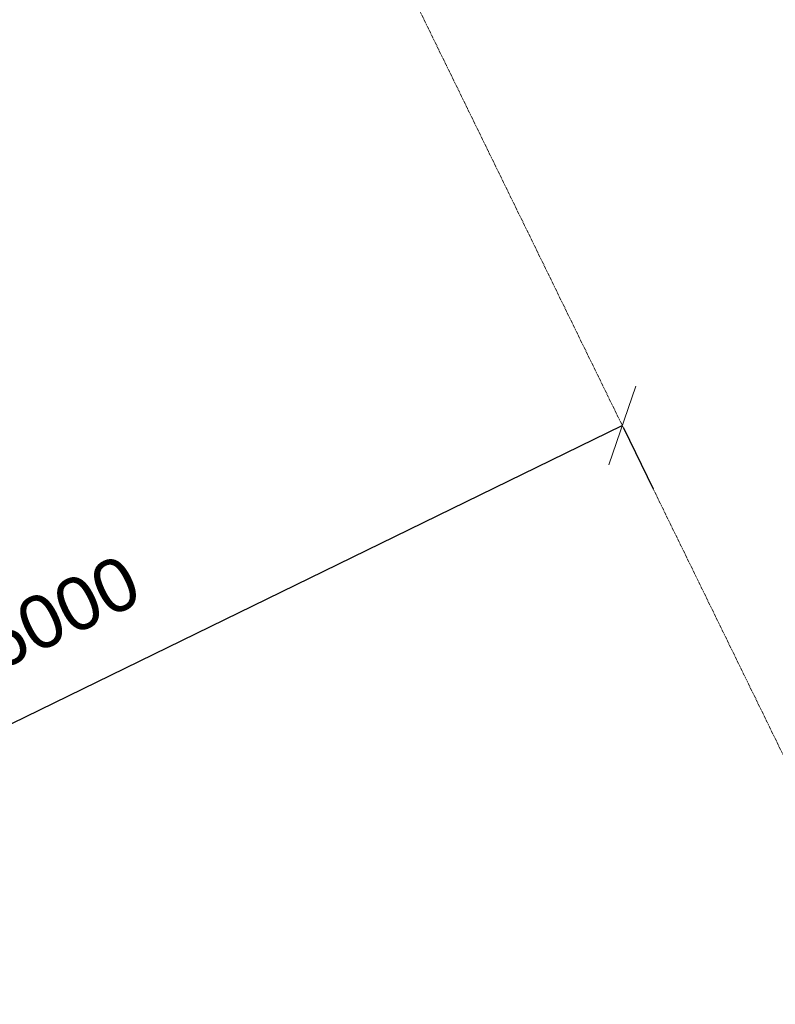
# Model space of a CAD drawing. Header units: millimetres. Extents: x -1662057 to -197461, y -941126 to 63888.
# Tile 136 of 209: x -1585921 to -1582063, y -341420 to -336391. Entities that reach past the tile are written whole.
import ezdxf

# ---------------------------------------------------------------- set-up
doc = ezdxf.new("R2010")
doc.units = ezdxf.units.MM
doc.linetypes.add('Grid Line', pattern=[22.225, 12.7, -3.175, 3.175, -3.175])
doc.layers.get('0').update_dxf_attribs({"linetype": 'CONTINUOUS'})
doc.layers.get('Defpoints').update_dxf_attribs({"linetype": 'CONTINUOUS'})
doc.layers.add('A-ANNO-DIMS', color=211, linetype='CONTINUOUS', lineweight=9)
doc.layers.add('S-GRID', color=1, linetype='CONTINUOUS', lineweight=9)
doc.styles.add('Arial_2', font='arial.ttf', dxfattribs={"height": 270})
doc.dimstyles.new('Arrow_-_2_5mm_Arial', dxfattribs={"dimscale": 304.8, "dimtxt": 275.470038, "dimasz": 0.984252, "dimexe": 1.181102, "dimexo": 0.738189, "dimgap": 0.86122, "dimtad": 1, "dimdec": 0, "dimrnd": 5, "dimzin": 0, "dimdsep": 46, "dimtxsty": 'Arial_2', "dimblk1": 'OBLIQUE', "dimblk2": 'OBLIQUE', "dimsah": 1, "dimcen": 0.09, "dimazin": 0, "dimtfac": 1, "dimtdec": 4, "dimtix": 1, "dimtmove": 0, "dimatfit": 3, "dimfxl": 1, "dimtvp": 1, "dimtfill": 1, "dimtolj": 1, "dimtzin": 0, "dimarcsym": 2})

# ---------------------------------------------------------------- blocks, each defined once
blk = doc.blocks.new('_OBLIQUE')
at = {"color": 0, "linetype": 'ByBlock'}
blk.add_line((-0.5, -0.5), (0.5, 0.5), dxfattribs=at)
blk = doc.blocks.new('*D1377')
at = {"layer": 'A-ANNO-DIMS', "color": 0, "lineweight": -2, "transparency": 16777216}
for p, q in [((-1588236.1, -341096.4), (-1582844.5, -338463.7)), ((-1582838.8, -338475.3), (-1582686.5, -338787.2)), ((-1588230.4, -341107.9), (-1588078.1, -341419.9))]:
    blk.add_line(p, q, dxfattribs=at)
at = {"layer": 'Defpoints', "color": 0, "transparency": 16777216}
for p in [(-1582937.5, -338273.1), (-1582844.5, -338463.7), (-1588329.1, -340905.7)]:
    blk.add_point(p, dxfattribs=at)
at = {"layer": 'A-ANNO-DIMS', "color": 0, "lineweight": -2, "transparency": 16777216, "xscale": 299.9999999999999, "yscale": 299.9999999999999, "zscale": 299.9999999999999}
for p, rotation in [((-1582844.5, -338463.7), 26.0254347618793), ((-1588236.1, -341096.4), 206.0254347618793)]:
    blk.add_blockref('_OBLIQUE', p, dxfattribs=dict(at, rotation=rotation))
at = {"layer": 'A-ANNO-DIMS', "color": 0, "transparency": 16777216, "insert": (-1585715.9, -339420.3), "char_height": 270, "attachment_point": 5, "rotation": 26.0254, "style": 'Arial_2', "bg_fill": 3, "box_fill_scale": 1.1, "bg_fill_color": 256, "bg_fill_true_color": 13158600, "bg_fill_transparency": 0}
blk.add_mtext('\\A1;6000', dxfattribs=at)

msp = doc.modelspace()

# ---------------------------------------------------------------- linework, layer by layer
at = {"layer": 'S-GRID', "color": 251, "linetype": 'Grid Line', "true_color": 0x636466}
msp.add_line((-1584217.8313, -335651.08926), (-1581425.70199, -341369.35861), dxfattribs=at)

# ---------------------------------------------------------------- next in the draw order: dimensions: what is measured, and where the dimension line sits
at = {"layer": 'A-ANNO-DIMS', "color": 251, "true_color": 0x636466}
dim = msp.add_linear_dim(base=(-1582844.46322, -338463.74145), p1=(-1588329.13654, -340905.74032), p2=(-1582937.54041, -338273.11974), angle=26.02543476, dimstyle='Arrow_-_2_5mm_Arial', override={"dimpost": '<>', "dimfxl": 6000}, dxfattribs=at)
dim.commit()
dim.dimension.update_dxf_attribs({"geometry": '*D1377', "text_midpoint": (-1585715.92496, -339420.29326)})

doc.saveas('drawing.dxf')
